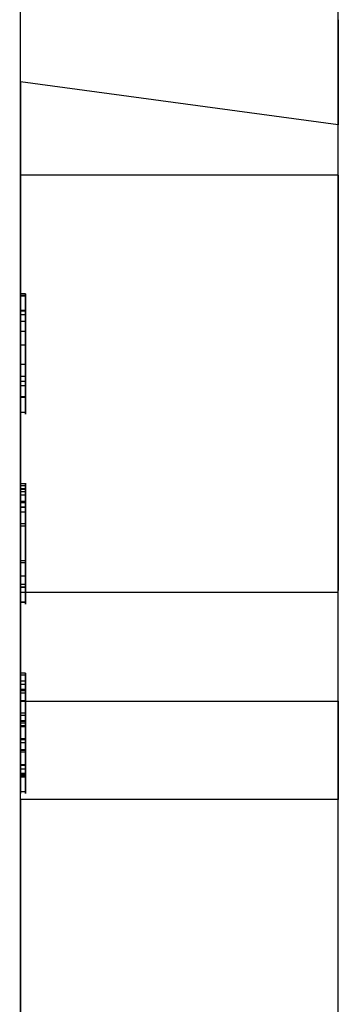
# Model space of a CAD drawing. Header units: inches. Extents: x -122 to 123, y -201 to 75.
# Tile 103 of 191: x -20.275 to -20.149, y 48.876 to 49.266. Entities that reach past the tile are written whole.
import ezdxf

# ---------------------------------------------------------------- set-up
doc = ezdxf.new("R2010")
doc.units = ezdxf.units.IN
doc.header["$MEASUREMENT"] = 0

msp = doc.modelspace()

# ---------------------------------------------------------------- linework, layer by layer
at = {"color": 7, "linetype": 'Continuous', "lineweight": 25}
for p, q in [((-20.27509, 47.72247), (-20.27509, 49.45279)), ((-20.1491, 47.72247), (-20.1491, 49.45279)), ((-20.27509, 49.24177), (-20.27509, 49.28349)), ((-20.1491, 49.26634), (-20.1491, 49.22462)), ((-20.1491, 49.22462), (-20.27509, 49.24177)), ((-20.27509, 49.24177), (-20.27509, 48.99619)), ((-20.1491, 48.99619), (-20.1491, 49.22462)), ((-20.1491, 49.2047), (-20.27509, 49.2047)), ((-20.27509, 49.20454), (-20.27509, 49.03951)), ((-20.1491, 49.2047), (-20.1491, 49.04)), ((-20.27312, 49.15766), (-20.27509, 49.15766)), ((-20.27312, 49.15696), (-20.27509, 49.15696)), ((-20.27509, 49.15692), (-20.27509, 49.15696)), ((-20.27509, 49.15695), (-20.27509, 49.15695)), ((-20.27509, 49.15695), (-20.27312, 49.15695)), ((-20.27509, 49.15695), (-20.27509, 49.11067)), ((-20.27509, 49.15695), (-20.27312, 49.15695)), ((-20.27509, 49.12304), (-20.27509, 49.15695)), ((-20.27509, 49.15695), (-20.27509, 49.12506)), ((-20.27509, 49.15695), (-20.27312, 49.15695)), ((-20.27509, 49.15695), (-20.27509, 49.15695)), ((-20.27509, 49.15695), (-20.27312, 49.15695)), ((-20.27509, 49.11067), (-20.27509, 49.15695)), ((-20.27509, 49.15695), (-20.27312, 49.15695)), ((-20.27509, 49.14939), (-20.27509, 49.15695)), ((-20.27509, 49.15695), (-20.27509, 49.13742)), ((-20.27509, 49.15695), (-20.27312, 49.15695)), ((-20.27509, 49.15695), (-20.27509, 49.15695)), ((-20.27509, 49.15695), (-20.27312, 49.15695)), ((-20.27509, 49.13742), (-20.27509, 49.15695)), ((-20.27509, 49.15692), (-20.27312, 49.15692)), ((-20.27509, 49.15692), (-20.27509, 49.11067)), ((-20.27312, 49.15692), (-20.27312, 49.15696)), ((-20.27312, 49.15695), (-20.27312, 49.15695)), ((-20.27312, 49.11067), (-20.27312, 49.15695)), ((-20.27312, 49.15695), (-20.27312, 49.12304)), ((-20.27312, 49.12506), (-20.27312, 49.15695)), ((-20.27312, 49.15695), (-20.27312, 49.15695)), ((-20.27312, 49.15695), (-20.27312, 49.11067)), ((-20.27312, 49.15695), (-20.27312, 49.14939)), ((-20.27312, 49.13742), (-20.27312, 49.15695)), ((-20.27312, 49.15695), (-20.27312, 49.15695)), ((-20.27312, 49.15695), (-20.27312, 49.13742)), ((-20.27312, 49.11067), (-20.27312, 49.15692)), ((-20.27312, 49.15107), (-20.27509, 49.15107)), ((-20.27312, 49.15095), (-20.27509, 49.15095)), ((-20.27312, 49.15075), (-20.27509, 49.15075)), ((-20.27509, 49.11067), (-20.27509, 49.14939)), ((-20.27509, 49.14939), (-20.27312, 49.14939)), ((-20.27509, 49.14939), (-20.27509, 49.14939)), ((-20.27509, 49.14939), (-20.27312, 49.14939)), ((-20.27312, 49.14663), (-20.27509, 49.14663)), ((-20.27312, 49.14939), (-20.27312, 49.11067)), ((-20.27312, 49.14939), (-20.27312, 49.14939)), ((-20.27509, 49.11067), (-20.27509, 49.14291)), ((-20.27509, 49.14291), (-20.27312, 49.14291)), ((-20.27509, 49.14291), (-20.27509, 49.11067)), ((-20.27312, 49.14291), (-20.27312, 49.11067)), ((-20.27312, 49.11067), (-20.27312, 49.14291)), ((-20.27509, 49.13742), (-20.27509, 49.11067)), ((-20.27509, 49.13742), (-20.27312, 49.13742)), ((-20.27509, 49.13742), (-20.27312, 49.13742)), ((-20.27509, 49.11067), (-20.27509, 49.13742)), ((-20.27312, 49.11067), (-20.27312, 49.13742)), ((-20.27312, 49.13742), (-20.27312, 49.11067)), ((-20.27509, 49.11067), (-20.27509, 49.12976)), ((-20.27509, 49.12976), (-20.27312, 49.12976)), ((-20.27509, 49.12976), (-20.27509, 49.11067)), ((-20.27312, 49.12976), (-20.27312, 49.11067)), ((-20.27312, 49.11067), (-20.27312, 49.12976)), ((-20.27509, 49.12506), (-20.27509, 49.12304)), ((-20.27509, 49.12506), (-20.27312, 49.12506)), ((-20.27509, 49.12304), (-20.27312, 49.12304)), ((-20.27312, 49.12304), (-20.27312, 49.12506)), ((-20.27312, 49.1212), (-20.27509, 49.1212)), ((-20.27533, 49.11667), (-20.27287, 49.11667)), ((-20.27312, 49.11675), (-20.27509, 49.11675)), ((-20.27312, 49.11675), (-20.27509, 49.11675)), ((-20.27509, 49.11067), (-20.27312, 49.11067)), ((-20.27509, 49.11067), (-20.27509, 49.11067)), ((-20.27509, 49.11067), (-20.27312, 49.11067)), ((-20.27509, 49.11067), (-20.27509, 49.11067)), ((-20.27509, 49.11067), (-20.27312, 49.11067)), ((-20.27509, 49.11067), (-20.27312, 49.11067)), ((-20.27509, 49.11067), (-20.27312, 49.11067)), ((-20.27509, 49.11067), (-20.27509, 49.11067)), ((-20.27509, 49.11067), (-20.27312, 49.11067)), ((-20.27509, 49.11067), (-20.27312, 49.11067)), ((-20.27509, 49.11067), (-20.27509, 49.11067)), ((-20.27509, 49.11067), (-20.27312, 49.11067)), ((-20.27509, 49.11067), (-20.27312, 49.11067)), ((-20.27509, 49.11067), (-20.27312, 49.11067)), ((-20.27509, 49.11067), (-20.27509, 49.11067)), ((-20.27312, 49.11067), (-20.27312, 49.11067)), ((-20.27312, 49.11067), (-20.27312, 49.11067)), ((-20.27312, 49.11067), (-20.27312, 49.11067)), ((-20.27312, 49.11067), (-20.27312, 49.11067)), ((-20.27312, 49.11067), (-20.27312, 49.11067)), ((-20.27287, 49.08237), (-20.27533, 49.08237)), ((-20.27509, 49.08166), (-20.27509, 49.04253)), ((-20.27509, 49.08166), (-20.27312, 49.08166)), ((-20.27509, 49.08166), (-20.27509, 49.08166)), ((-20.27509, 49.08166), (-20.27312, 49.08166)), ((-20.27509, 49.04253), (-20.27509, 49.08166)), ((-20.27312, 49.08033), (-20.27509, 49.08033)), ((-20.27312, 49.08002), (-20.27509, 49.08002)), ((-20.27312, 49.04253), (-20.27312, 49.08166)), ((-20.27312, 49.08166), (-20.27312, 49.08166)), ((-20.27312, 49.08166), (-20.27312, 49.04253)), ((-20.27312, 49.07918), (-20.27509, 49.07918)), ((-20.27312, 49.07787), (-20.27509, 49.07787)), ((-20.27281, 49.07535), (-20.27539, 49.07535)), ((-20.27287, 49.07505), (-20.27533, 49.07505)), ((-20.27312, 49.07475), (-20.27509, 49.07475)), ((-20.27312, 49.07313), (-20.27509, 49.07313)), ((-20.27312, 49.07299), (-20.27509, 49.07299)), ((-20.27312, 49.07106), (-20.27509, 49.07106)), ((-20.27509, 49.06643), (-20.27509, 49.06558)), ((-20.27312, 49.06643), (-20.27509, 49.06643)), ((-20.27312, 49.06558), (-20.27509, 49.06558)), ((-20.27312, 49.06643), (-20.27312, 49.06558)), ((-20.27312, 49.05185), (-20.27509, 49.05185)), ((-20.27509, 49.05185), (-20.27509, 49.05104)), ((-20.27312, 49.05104), (-20.27509, 49.05104)), ((-20.27312, 49.05185), (-20.27312, 49.05104)), ((-20.27312, 49.04573), (-20.27509, 49.04573)), ((-20.27539, 49.04137), (-20.27281, 49.04137)), ((-20.27509, 49.04253), (-20.27509, 49.03537)), ((-20.27509, 49.04253), (-20.27312, 49.04253)), ((-20.27509, 49.04253), (-20.27509, 49.04253)), ((-20.27509, 49.04253), (-20.27312, 49.04253)), ((-20.27509, 49.04253), (-20.27312, 49.04253)), ((-20.27509, 49.04253), (-20.27509, 49.04253)), ((-20.27509, 49.04253), (-20.27312, 49.04253)), ((-20.27509, 49.03537), (-20.27509, 49.04253)), ((-20.27312, 49.04129), (-20.27509, 49.04129)), ((-20.27312, 49.03537), (-20.27312, 49.04253)), ((-20.27312, 49.04253), (-20.27312, 49.04253)), ((-20.27312, 49.04253), (-20.27312, 49.04253)), ((-20.27312, 49.04253), (-20.27312, 49.03537)), ((-20.27509, 49.03934), (-20.1491, 49.03934)), ((-20.27533, 49.03537), (-20.27287, 49.03537)), ((-20.27287, 49.03537), (-20.27533, 49.03537)), ((-20.27287, 49.03537), (-20.27533, 49.03537)), ((-20.27509, 49.03537), (-20.27312, 49.03537)), ((-20.27312, 49.03537), (-20.27509, 49.03537)), ((-20.27312, 49.03537), (-20.27509, 49.03537)), ((-20.27509, 49.03537), (-20.27312, 49.03537)), ((-20.27509, 49.03537), (-20.27509, 49.03537)), ((-20.27509, 49.03537), (-20.27312, 49.03537)), ((-20.27312, 49.03537), (-20.27312, 49.03537)), ((-20.27312, 49.00731), (-20.27509, 49.00731)), ((-20.27509, 49.00659), (-20.27509, 49.00659)), ((-20.27509, 49.00659), (-20.27312, 49.00659)), ((-20.27509, 49.00659), (-20.27509, 48.96031)), ((-20.27509, 49.00659), (-20.27312, 49.00659)), ((-20.27509, 48.98825), (-20.27509, 49.00659)), ((-20.27509, 49.00659), (-20.27509, 49.00659)), ((-20.27509, 49.00659), (-20.27312, 49.00659)), ((-20.27509, 49.00659), (-20.27509, 48.96031)), ((-20.27509, 49.00659), (-20.27312, 49.00659)), ((-20.27509, 48.98825), (-20.27509, 49.00659)), ((-20.27509, 49.00659), (-20.27509, 49.00659)), ((-20.27509, 49.00659), (-20.27312, 49.00659)), ((-20.27509, 49.00659), (-20.27509, 48.96031)), ((-20.27509, 49.00659), (-20.27312, 49.00659)), ((-20.27509, 48.99941), (-20.27509, 49.00659)), ((-20.27509, 49.00659), (-20.27509, 48.96031)), ((-20.27509, 49.00659), (-20.27312, 49.00659)), ((-20.27509, 49.00659), (-20.27509, 49.00659)), ((-20.27509, 49.00659), (-20.27312, 49.00659)), ((-20.27509, 48.98757), (-20.27509, 49.00659)), ((-20.27509, 49.00659), (-20.27509, 48.98757)), ((-20.27509, 49.00659), (-20.27312, 49.00659)), ((-20.27509, 49.00659), (-20.27509, 49.00659)), ((-20.27509, 49.00659), (-20.27312, 49.00659)), ((-20.27509, 48.98615), (-20.27509, 49.00659)), ((-20.27312, 49.00659), (-20.27312, 49.00659)), ((-20.27312, 48.96031), (-20.27312, 49.00659)), ((-20.27312, 49.00659), (-20.27312, 48.98825)), ((-20.27312, 48.96031), (-20.27312, 49.00659)), ((-20.27312, 49.00659), (-20.27312, 49.00659)), ((-20.27312, 49.00659), (-20.27312, 48.98825)), ((-20.27312, 49.00659), (-20.27312, 49.00659)), ((-20.27312, 48.96031), (-20.27312, 49.00659)), ((-20.27312, 49.00659), (-20.27312, 48.99941)), ((-20.27312, 48.96031), (-20.27312, 49.00659)), ((-20.27312, 49.00659), (-20.27312, 49.00659)), ((-20.27312, 49.00659), (-20.27312, 48.98757)), ((-20.27312, 48.98757), (-20.27312, 49.00659)), ((-20.27312, 49.00659), (-20.27312, 49.00659)), ((-20.27312, 49.00659), (-20.27312, 48.98615)), ((-20.27312, 49.00412), (-20.27509, 49.00412)), ((-20.27312, 49.00281), (-20.27509, 49.00281)), ((-20.27281, 49.00029), (-20.27539, 49.00029)), ((-20.27312, 49.00071), (-20.27509, 49.00071)), ((-20.27312, 49.00059), (-20.27509, 49.00059)), ((-20.27312, 49.00039), (-20.27509, 49.00039)), ((-20.27509, 48.9994), (-20.27509, 48.99941)), ((-20.27509, 48.99941), (-20.27312, 48.99941)), ((-20.27509, 48.98645), (-20.27509, 48.9994)), ((-20.27509, 48.9994), (-20.27312, 48.9994)), ((-20.27312, 48.99941), (-20.27312, 48.9994)), ((-20.27312, 48.9994), (-20.27312, 48.98645)), ((-20.27312, 48.99627), (-20.27509, 48.99627)), ((-20.27509, 48.95714), (-20.27509, 48.99619)), ((-20.27509, 48.99619), (-20.1491, 48.99619)), ((-20.27312, 48.996), (-20.27509, 48.996)), ((-20.1491, 48.99619), (-20.1491, 48.95714)), ((-20.27509, 48.99052), (-20.27509, 48.99137)), ((-20.27312, 48.99137), (-20.27509, 48.99137)), ((-20.27312, 48.99052), (-20.27509, 48.99052)), ((-20.27312, 48.99052), (-20.27312, 48.99137)), ((-20.27312, 48.98831), (-20.27509, 48.98831)), ((-20.27312, 48.98831), (-20.27509, 48.98831)), ((-20.27509, 48.98604), (-20.27509, 48.98831)), ((-20.27509, 48.98604), (-20.27509, 48.98831)), ((-20.27509, 48.98825), (-20.27509, 48.98825)), ((-20.27509, 48.98825), (-20.27312, 48.98825)), ((-20.27509, 48.98825), (-20.27312, 48.98825)), ((-20.27509, 48.98825), (-20.27509, 48.98825)), ((-20.27509, 48.98825), (-20.27312, 48.98825)), ((-20.27509, 48.98825), (-20.27312, 48.98825)), ((-20.27509, 48.98757), (-20.27312, 48.98757)), ((-20.27509, 48.98757), (-20.27509, 48.98757)), ((-20.27509, 48.98757), (-20.27312, 48.98757)), ((-20.27509, 48.98645), (-20.27312, 48.98645)), ((-20.27509, 48.98645), (-20.27509, 48.98645)), ((-20.27509, 48.98645), (-20.27312, 48.98645)), ((-20.27509, 48.97974), (-20.27509, 48.98645)), ((-20.27509, 48.96031), (-20.27509, 48.98615)), ((-20.27509, 48.98615), (-20.27312, 48.98615)), ((-20.27312, 48.98604), (-20.27312, 48.98831)), ((-20.27312, 48.98604), (-20.27312, 48.98831)), ((-20.27312, 48.98825), (-20.27312, 48.98825)), ((-20.27312, 48.98825), (-20.27312, 48.98825)), ((-20.27312, 48.98757), (-20.27312, 48.98757)), ((-20.27312, 48.98645), (-20.27312, 48.98645)), ((-20.27312, 48.98645), (-20.27312, 48.97974)), ((-20.27312, 48.98615), (-20.27312, 48.96031)), ((-20.27509, 48.98604), (-20.27312, 48.98604)), ((-20.27509, 48.96031), (-20.27509, 48.98604)), ((-20.27509, 48.98604), (-20.27312, 48.98604)), ((-20.27509, 48.96031), (-20.27509, 48.98604)), ((-20.27312, 48.98604), (-20.27312, 48.96031)), ((-20.27312, 48.98604), (-20.27312, 48.96031)), ((-20.27312, 48.98117), (-20.27509, 48.98117)), ((-20.27312, 48.98117), (-20.27509, 48.98117)), ((-20.27509, 48.98109), (-20.27509, 48.98109)), ((-20.27509, 48.98109), (-20.27312, 48.98109)), ((-20.27509, 48.98109), (-20.27509, 48.96718)), ((-20.27509, 48.98109), (-20.27312, 48.98109)), ((-20.27509, 48.96926), (-20.27509, 48.98109)), ((-20.27509, 48.98109), (-20.27509, 48.98109)), ((-20.27509, 48.98109), (-20.27312, 48.98109)), ((-20.27509, 48.98109), (-20.27509, 48.96718)), ((-20.27509, 48.98109), (-20.27312, 48.98109)), ((-20.27509, 48.96764), (-20.27509, 48.98109)), ((-20.27312, 48.98103), (-20.27509, 48.98103)), ((-20.27509, 48.97674), (-20.27509, 48.98103)), ((-20.27509, 48.98089), (-20.27509, 48.96695)), ((-20.27509, 48.98089), (-20.27509, 48.98089)), ((-20.27509, 48.98089), (-20.27312, 48.98089)), ((-20.27509, 48.98089), (-20.27312, 48.98089)), ((-20.27509, 48.9672), (-20.27509, 48.97974)), ((-20.27509, 48.97974), (-20.27312, 48.97974)), ((-20.27509, 48.97974), (-20.27509, 48.97974)), ((-20.27509, 48.97974), (-20.27312, 48.97974)), ((-20.27312, 48.98109), (-20.27312, 48.98109)), ((-20.27312, 48.96718), (-20.27312, 48.98109)), ((-20.27312, 48.98109), (-20.27312, 48.96926)), ((-20.27312, 48.98109), (-20.27312, 48.98109)), ((-20.27312, 48.96718), (-20.27312, 48.98109)), ((-20.27312, 48.98109), (-20.27312, 48.96764)), ((-20.27312, 48.97674), (-20.27312, 48.98103)), ((-20.27312, 48.96695), (-20.27312, 48.98089)), ((-20.27312, 48.98089), (-20.27312, 48.98089)), ((-20.27312, 48.97974), (-20.27312, 48.9672)), ((-20.27312, 48.97974), (-20.27312, 48.97974)), ((-20.27312, 48.97679), (-20.27509, 48.97679)), ((-20.27509, 48.97597), (-20.27509, 48.97679)), ((-20.27509, 48.97674), (-20.27312, 48.97674)), ((-20.27509, 48.967), (-20.27509, 48.97674)), ((-20.27312, 48.97597), (-20.27509, 48.97597)), ((-20.27312, 48.97597), (-20.27312, 48.97679)), ((-20.27312, 48.97674), (-20.27312, 48.967)), ((-20.27312, 48.97084), (-20.27509, 48.97084)), ((-20.27312, 48.97066), (-20.27509, 48.97066)), ((-20.27509, 48.96926), (-20.27312, 48.96926)), ((-20.27509, 48.96762), (-20.27509, 48.96926)), ((-20.27509, 48.96718), (-20.27509, 48.96764)), ((-20.27509, 48.96764), (-20.27312, 48.96764)), ((-20.27509, 48.96718), (-20.27509, 48.96762)), ((-20.27509, 48.96762), (-20.27312, 48.96762)), ((-20.27509, 48.96719), (-20.27509, 48.9672)), ((-20.27509, 48.9672), (-20.27312, 48.9672)), ((-20.27509, 48.96719), (-20.27312, 48.96719)), ((-20.27509, 48.96612), (-20.27509, 48.96719)), ((-20.27509, 48.96718), (-20.27312, 48.96718)), ((-20.27509, 48.96718), (-20.27312, 48.96718)), ((-20.27509, 48.96695), (-20.27509, 48.967)), ((-20.27509, 48.967), (-20.27312, 48.967)), ((-20.27509, 48.96699), (-20.27312, 48.96699)), ((-20.27509, 48.96695), (-20.27312, 48.96695)), ((-20.27312, 48.96926), (-20.27312, 48.96762)), ((-20.27312, 48.96764), (-20.27312, 48.96718)), ((-20.27312, 48.96762), (-20.27312, 48.96718)), ((-20.27312, 48.9672), (-20.27312, 48.96719)), ((-20.27312, 48.96719), (-20.27312, 48.96612)), ((-20.27312, 48.967), (-20.27312, 48.96695)), ((-20.27539, 48.96631), (-20.27281, 48.96631)), ((-20.27533, 48.96631), (-20.27287, 48.96631)), ((-20.27312, 48.96639), (-20.27509, 48.96639)), ((-20.27312, 48.96639), (-20.27509, 48.96639)), ((-20.27312, 48.96623), (-20.27509, 48.96623)), ((-20.27509, 48.96612), (-20.27312, 48.96612)), ((-20.27509, 48.96031), (-20.27509, 48.96612)), ((-20.27312, 48.96612), (-20.27312, 48.96031)), ((-20.27509, 48.96031), (-20.27312, 48.96031)), ((-20.27509, 48.96031), (-20.27509, 48.96031)), ((-20.27509, 48.96031), (-20.27312, 48.96031)), ((-20.27509, 48.96031), (-20.27312, 48.96031)), ((-20.27509, 48.96031), (-20.27509, 48.96031)), ((-20.27509, 48.96031), (-20.27312, 48.96031)), ((-20.27509, 48.96031), (-20.27312, 48.96031)), ((-20.27509, 48.96031), (-20.27509, 48.96031)), ((-20.27509, 48.96031), (-20.27312, 48.96031)), ((-20.27509, 48.96031), (-20.27312, 48.96031)), ((-20.27509, 48.96031), (-20.27312, 48.96031)), ((-20.27312, 48.96031), (-20.27312, 48.96031)), ((-20.27312, 48.96031), (-20.27312, 48.96031)), ((-20.27312, 48.96031), (-20.27312, 48.96031)), ((-20.27509, 48.95714), (-20.27509, 48.86752)), ((-20.1491, 48.95714), (-20.27509, 48.95714)), ((-20.1491, 48.6804), (-20.1491, 48.95714))]:
    msp.add_line(p, q, dxfattribs=at)
for points in [[(-20.27509, 49.15766), (-20.27509, 49.15766), (-20.27509, 49.15536), (-20.27509, 49.15075)], [(-20.27509, 49.15107), (-20.27509, 49.15547), (-20.27509, 49.15766), (-20.27509, 49.15766)], [(-20.27312, 49.15766), (-20.27312, 49.15766), (-20.27312, 49.15536), (-20.27312, 49.15075)], [(-20.27312, 49.15107), (-20.27312, 49.15547), (-20.27312, 49.15766), (-20.27312, 49.15766)], [(-20.27509, 49.14663), (-20.27509, 49.14951), (-20.27509, 49.15095), (-20.27509, 49.15095)], [(-20.27312, 49.14663), (-20.27312, 49.14951), (-20.27312, 49.15095), (-20.27312, 49.15095)], [(-20.27509, 49.08033), (-20.27509, 49.07898), (-20.27509, 49.07712), (-20.27509, 49.07475)], [(-20.27312, 49.08033), (-20.27312, 49.07898), (-20.27312, 49.07712), (-20.27312, 49.07475)], [(-20.27509, 49.06643), (-20.27509, 49.07106), (-20.27509, 49.07488), (-20.27509, 49.07787)], [(-20.27312, 49.06643), (-20.27312, 49.07106), (-20.27312, 49.07488), (-20.27312, 49.07787)], [(-20.27509, 49.00731), (-20.27509, 49.00731), (-20.27509, 49.005), (-20.27509, 49.00039)], [(-20.27509, 49.00071), (-20.27509, 49.00511), (-20.27509, 49.00731), (-20.27509, 49.00731)], [(-20.27312, 49.00731), (-20.27312, 49.00731), (-20.27312, 49.005), (-20.27312, 49.00039)], [(-20.27312, 49.00071), (-20.27312, 49.00511), (-20.27312, 49.00731), (-20.27312, 49.00731)], [(-20.27509, 49.00281), (-20.27509, 48.99982), (-20.27509, 48.996), (-20.27509, 48.99137)], [(-20.27312, 49.00281), (-20.27312, 48.99982), (-20.27312, 48.996), (-20.27312, 48.99137)], [(-20.27509, 48.99627), (-20.27509, 48.99915), (-20.27509, 49.00059), (-20.27509, 49.00059)], [(-20.27312, 48.99627), (-20.27312, 48.99915), (-20.27312, 49.00059), (-20.27312, 49.00059)]]:
    msp.add_open_spline(points, degree=3, dxfattribs=at)
for points, knots in [([(-20.27509, 49.11675), (-20.27509, 49.12129), (-20.27509, 49.12696), (-20.27509, 49.13376), (-20.27509, 49.1409), (-20.27509, 49.14667), (-20.27509, 49.15107)], [0.625, 0.625, 0.625, 0.625, 0.75, 0.75, 0.75, 0.875, 0.875, 0.875, 0.875]), ([(-20.27509, 49.15095), (-20.27509, 49.15095), (-20.27509, 49.14971), (-20.27509, 49.14722), (-20.27509, 49.14473), (-20.27509, 49.14022), (-20.27509, 49.13369), (-20.27509, 49.12838), (-20.27509, 49.12421), (-20.27509, 49.1212)], [0, 0, 0, 0, 0.1428571, 0.1428571, 0.1428571, 0.2857143, 0.2857143, 0.2857143, 0.4285714, 0.4285714, 0.4285714, 0.4285714]), ([(-20.27509, 49.15075), (-20.27509, 49.14614), (-20.27509, 49.14044), (-20.27509, 49.13366), (-20.27509, 49.12692), (-20.27509, 49.12129), (-20.27509, 49.11675)], [0.125, 0.125, 0.125, 0.125, 0.25, 0.25, 0.25, 0.375, 0.375, 0.375, 0.375]), ([(-20.27312, 49.11675), (-20.27312, 49.12129), (-20.27312, 49.12696), (-20.27312, 49.13376), (-20.27312, 49.1409), (-20.27312, 49.14667), (-20.27312, 49.15107)], [0.625, 0.625, 0.625, 0.625, 0.75, 0.75, 0.75, 0.875, 0.875, 0.875, 0.875]), ([(-20.27312, 49.15095), (-20.27312, 49.15095), (-20.27312, 49.14971), (-20.27312, 49.14722), (-20.27312, 49.14473), (-20.27312, 49.14022), (-20.27312, 49.13369), (-20.27312, 49.12838), (-20.27312, 49.12421), (-20.27312, 49.1212)], [0, 0, 0, 0, 0.1428571, 0.1428571, 0.1428571, 0.2857143, 0.2857143, 0.2857143, 0.4285714, 0.4285714, 0.4285714, 0.4285714]), ([(-20.27312, 49.15075), (-20.27312, 49.14614), (-20.27312, 49.14044), (-20.27312, 49.13366), (-20.27312, 49.12692), (-20.27312, 49.12129), (-20.27312, 49.11675)], [0.125, 0.125, 0.125, 0.125, 0.25, 0.25, 0.25, 0.375, 0.375, 0.375, 0.375]), ([(-20.27509, 49.1212), (-20.27509, 49.11817), (-20.27509, 49.11667), (-20.27509, 49.11667), (-20.27509, 49.11667), (-20.27509, 49.12242), (-20.27509, 49.13393), (-20.27509, 49.13951), (-20.27509, 49.14374), (-20.27509, 49.14663)], [0.4285714, 0.4285714, 0.4285714, 0.4285714, 0.5714286, 0.5714286, 0.5714286, 0.7142857, 0.7142857, 0.7142857, 0.8571429, 0.8571429, 0.8571429, 0.8571429]), ([(-20.27312, 49.1212), (-20.27312, 49.11817), (-20.27312, 49.11667), (-20.27312, 49.11667), (-20.27312, 49.11667), (-20.27312, 49.12242), (-20.27312, 49.13393), (-20.27312, 49.13951), (-20.27312, 49.14374), (-20.27312, 49.14663)], [0.4285714, 0.4285714, 0.4285714, 0.4285714, 0.5714286, 0.5714286, 0.5714286, 0.7142857, 0.7142857, 0.7142857, 0.8571429, 0.8571429, 0.8571429, 0.8571429]), ([(-20.27509, 49.11675), (-20.27509, 49.11222), (-20.27509, 49.10996), (-20.27509, 49.10996), (-20.27509, 49.10996), (-20.27509, 49.11222), (-20.27509, 49.11675)], [0.375, 0.375, 0.375, 0.375, 0.5, 0.5, 0.5, 0.625, 0.625, 0.625, 0.625]), ([(-20.27312, 49.11675), (-20.27312, 49.11222), (-20.27312, 49.10996), (-20.27312, 49.10996), (-20.27312, 49.10996), (-20.27312, 49.11222), (-20.27312, 49.11675)], [0.375, 0.375, 0.375, 0.375, 0.5, 0.5, 0.5, 0.625, 0.625, 0.625, 0.625]), ([(-20.27509, 49.07787), (-20.27509, 49.08087), (-20.27509, 49.08237), (-20.27509, 49.08237), (-20.27509, 49.08237), (-20.27509, 49.0813), (-20.27509, 49.07918)], [0.1111111, 0.1111111, 0.1111111, 0.1111111, 0.1666667, 0.1666667, 0.1666667, 0.2222222, 0.2222222, 0.2222222, 0.2222222]), ([(-20.27509, 49.08002), (-20.27509, 49.08158), (-20.27509, 49.08237), (-20.27509, 49.08237), (-20.27509, 49.08237), (-20.27509, 49.08169), (-20.27509, 49.08033)], [0.1875, 0.1875, 0.1875, 0.1875, 0.25, 0.25, 0.25, 0.3125, 0.3125, 0.3125, 0.3125]), ([(-20.27509, 49.03537), (-20.27509, 49.03537), (-20.27509, 49.06511), (-20.27509, 49.06511), (-20.27509, 49.06913), (-20.27509, 49.07223), (-20.27509, 49.0744), (-20.27509, 49.07657), (-20.27509, 49.07844), (-20.27509, 49.08002)], [0, 0, 0, 0, 0.0625, 0.0625, 0.0625, 0.125, 0.125, 0.125, 0.1875, 0.1875, 0.1875, 0.1875]), ([(-20.27312, 49.07787), (-20.27312, 49.08087), (-20.27312, 49.08237), (-20.27312, 49.08237), (-20.27312, 49.08237), (-20.27312, 49.0813), (-20.27312, 49.07918)], [0.1111111, 0.1111111, 0.1111111, 0.1111111, 0.1666667, 0.1666667, 0.1666667, 0.2222222, 0.2222222, 0.2222222, 0.2222222]), ([(-20.27312, 49.08002), (-20.27312, 49.08158), (-20.27312, 49.08237), (-20.27312, 49.08237), (-20.27312, 49.08237), (-20.27312, 49.08169), (-20.27312, 49.08033)], [0.1875, 0.1875, 0.1875, 0.1875, 0.25, 0.25, 0.25, 0.3125, 0.3125, 0.3125, 0.3125]), ([(-20.27312, 49.03537), (-20.27312, 49.03537), (-20.27312, 49.06511), (-20.27312, 49.06511), (-20.27312, 49.06913), (-20.27312, 49.07223), (-20.27312, 49.0744), (-20.27312, 49.07657), (-20.27312, 49.07844), (-20.27312, 49.08002)], [0, 0, 0, 0, 0.0625, 0.0625, 0.0625, 0.125, 0.125, 0.125, 0.1875, 0.1875, 0.1875, 0.1875]), ([(-20.27509, 49.07918), (-20.27509, 49.07706), (-20.27509, 49.07418), (-20.27509, 49.07054), (-20.27509, 49.06689), (-20.27509, 49.06289), (-20.27509, 49.0585), (-20.27509, 49.05144), (-20.27509, 49.04571), (-20.27509, 49.04129)], [0.2222222, 0.2222222, 0.2222222, 0.2222222, 0.2777778, 0.2777778, 0.2777778, 0.3333333, 0.3333333, 0.3333333, 0.3888889, 0.3888889, 0.3888889, 0.3888889]), ([(-20.27312, 49.07918), (-20.27312, 49.07706), (-20.27312, 49.07418), (-20.27312, 49.07054), (-20.27312, 49.06689), (-20.27312, 49.06289), (-20.27312, 49.0585), (-20.27312, 49.05144), (-20.27312, 49.04571), (-20.27312, 49.04129)], [0.2222222, 0.2222222, 0.2222222, 0.2222222, 0.2777778, 0.2777778, 0.2777778, 0.3333333, 0.3333333, 0.3333333, 0.3888889, 0.3888889, 0.3888889, 0.3888889]), ([(-20.27509, 49.07106), (-20.27509, 49.07392), (-20.27509, 49.07535), (-20.27509, 49.07535), (-20.27509, 49.07535), (-20.27509, 49.07439), (-20.27509, 49.07247), (-20.27509, 49.07055), (-20.27509, 49.06825), (-20.27509, 49.06558)], [0.8333333, 0.8333333, 0.8333333, 0.8333333, 0.8888889, 0.8888889, 0.8888889, 0.9444444, 0.9444444, 0.9444444, 1, 1, 1, 1]), ([(-20.27509, 49.07313), (-20.27509, 49.07441), (-20.27509, 49.07505), (-20.27509, 49.07505), (-20.27509, 49.07505), (-20.27509, 49.07436), (-20.27509, 49.07299)], [0.6875, 0.6875, 0.6875, 0.6875, 0.75, 0.75, 0.75, 0.8125, 0.8125, 0.8125, 0.8125]), ([(-20.27509, 49.07475), (-20.27509, 49.07239), (-20.27509, 49.06938), (-20.27509, 49.06572), (-20.27509, 49.06572), (-20.27509, 49.03537), (-20.27509, 49.03537), (-20.27509, 49.03537), (-20.27509, 49.03537), (-20.27509, 49.03537), (-20.27509, 49.03537), (-20.27509, 49.06511), (-20.27509, 49.06511), (-20.27509, 49.06918), (-20.27509, 49.07185), (-20.27509, 49.07313)], [0.375, 0.375, 0.375, 0.375, 0.4375, 0.4375, 0.4375, 0.5, 0.5, 0.5, 0.5625, 0.5625, 0.5625, 0.625, 0.625, 0.625, 0.6875, 0.6875, 0.6875, 0.6875]), ([(-20.27509, 49.07299), (-20.27509, 49.07163), (-20.27509, 49.069), (-20.27509, 49.06511), (-20.27509, 49.06511), (-20.27509, 49.03537), (-20.27509, 49.03537), (-20.27509, 49.03537), (-20.27509, 49.03537), (-20.27509, 49.03537)], [0.8125, 0.8125, 0.8125, 0.8125, 0.875, 0.875, 0.875, 0.9375, 0.9375, 0.9375, 1, 1, 1, 1]), ([(-20.27312, 49.07106), (-20.27312, 49.07392), (-20.27312, 49.07535), (-20.27312, 49.07535), (-20.27312, 49.07535), (-20.27312, 49.07439), (-20.27312, 49.07247), (-20.27312, 49.07055), (-20.27312, 49.06825), (-20.27312, 49.06558)], [0.8333333, 0.8333333, 0.8333333, 0.8333333, 0.8888889, 0.8888889, 0.8888889, 0.9444444, 0.9444444, 0.9444444, 1, 1, 1, 1]), ([(-20.27312, 49.07313), (-20.27312, 49.07441), (-20.27312, 49.07505), (-20.27312, 49.07505), (-20.27312, 49.07505), (-20.27312, 49.07436), (-20.27312, 49.07299)], [0.6875, 0.6875, 0.6875, 0.6875, 0.75, 0.75, 0.75, 0.8125, 0.8125, 0.8125, 0.8125]), ([(-20.27312, 49.07475), (-20.27312, 49.07239), (-20.27312, 49.06938), (-20.27312, 49.06572), (-20.27312, 49.06572), (-20.27312, 49.03537), (-20.27312, 49.03537), (-20.27312, 49.03537), (-20.27312, 49.03537), (-20.27312, 49.03537), (-20.27312, 49.03537), (-20.27312, 49.06511), (-20.27312, 49.06511), (-20.27312, 49.06918), (-20.27312, 49.07185), (-20.27312, 49.07313)], [0.375, 0.375, 0.375, 0.375, 0.4375, 0.4375, 0.4375, 0.5, 0.5, 0.5, 0.5625, 0.5625, 0.5625, 0.625, 0.625, 0.625, 0.6875, 0.6875, 0.6875, 0.6875]), ([(-20.27312, 49.07299), (-20.27312, 49.07163), (-20.27312, 49.069), (-20.27312, 49.06511), (-20.27312, 49.06511), (-20.27312, 49.03537), (-20.27312, 49.03537), (-20.27312, 49.03537), (-20.27312, 49.03537), (-20.27312, 49.03537)], [0.8125, 0.8125, 0.8125, 0.8125, 0.875, 0.875, 0.875, 0.9375, 0.9375, 0.9375, 1, 1, 1, 1]), ([(-20.27509, 49.04573), (-20.27509, 49.04864), (-20.27509, 49.05285), (-20.27509, 49.05836), (-20.27509, 49.06397), (-20.27509, 49.0682), (-20.27509, 49.07106)], [0.7222222, 0.7222222, 0.7222222, 0.7222222, 0.7777778, 0.7777778, 0.7777778, 0.8333333, 0.8333333, 0.8333333, 0.8333333]), ([(-20.27312, 49.04573), (-20.27312, 49.04864), (-20.27312, 49.05285), (-20.27312, 49.05836), (-20.27312, 49.06397), (-20.27312, 49.0682), (-20.27312, 49.07106)], [0.7222222, 0.7222222, 0.7222222, 0.7222222, 0.7777778, 0.7777778, 0.7777778, 0.8333333, 0.8333333, 0.8333333, 0.8333333]), ([(-20.27509, 49.05185), (-20.27509, 49.04487), (-20.27509, 49.04137), (-20.27509, 49.04137), (-20.27509, 49.04137), (-20.27509, 49.04283), (-20.27509, 49.04573)], [0.6111111, 0.6111111, 0.6111111, 0.6111111, 0.6666667, 0.6666667, 0.6666667, 0.7222222, 0.7222222, 0.7222222, 0.7222222]), ([(-20.27509, 49.04129), (-20.27509, 49.03687), (-20.27509, 49.03466), (-20.27509, 49.03466), (-20.27509, 49.03466), (-20.27509, 49.03607), (-20.27509, 49.0389), (-20.27509, 49.04173), (-20.27509, 49.04577), (-20.27509, 49.05104)], [0.3888889, 0.3888889, 0.3888889, 0.3888889, 0.4444444, 0.4444444, 0.4444444, 0.5, 0.5, 0.5, 0.5555556, 0.5555556, 0.5555556, 0.5555556]), ([(-20.27312, 49.05185), (-20.27312, 49.04487), (-20.27312, 49.04137), (-20.27312, 49.04137), (-20.27312, 49.04137), (-20.27312, 49.04283), (-20.27312, 49.04573)], [0.6111111, 0.6111111, 0.6111111, 0.6111111, 0.6666667, 0.6666667, 0.6666667, 0.7222222, 0.7222222, 0.7222222, 0.7222222]), ([(-20.27312, 49.04129), (-20.27312, 49.03687), (-20.27312, 49.03466), (-20.27312, 49.03466), (-20.27312, 49.03466), (-20.27312, 49.03607), (-20.27312, 49.0389), (-20.27312, 49.04173), (-20.27312, 49.04577), (-20.27312, 49.05104)], [0.3888889, 0.3888889, 0.3888889, 0.3888889, 0.4444444, 0.4444444, 0.4444444, 0.5, 0.5, 0.5, 0.5555556, 0.5555556, 0.5555556, 0.5555556]), ([(-20.27509, 49.00412), (-20.27509, 49.00624), (-20.27509, 49.00731), (-20.27509, 49.00731), (-20.27509, 49.00731), (-20.27509, 49.00581), (-20.27509, 49.00281)], [0.7777778, 0.7777778, 0.7777778, 0.7777778, 0.8333333, 0.8333333, 0.8333333, 0.8888889, 0.8888889, 0.8888889, 0.8888889]), ([(-20.27312, 49.00412), (-20.27312, 49.00624), (-20.27312, 49.00731), (-20.27312, 49.00731), (-20.27312, 49.00731), (-20.27312, 49.00581), (-20.27312, 49.00281)], [0.7777778, 0.7777778, 0.7777778, 0.7777778, 0.8333333, 0.8333333, 0.8333333, 0.8888889, 0.8888889, 0.8888889, 0.8888889]), ([(-20.27509, 48.96623), (-20.27509, 48.97064), (-20.27509, 48.97638), (-20.27509, 48.98343), (-20.27509, 48.98782), (-20.27509, 48.99183), (-20.27509, 48.99547), (-20.27509, 48.99911), (-20.27509, 49.002), (-20.27509, 49.00412)], [0.6111111, 0.6111111, 0.6111111, 0.6111111, 0.6666667, 0.6666667, 0.6666667, 0.7222222, 0.7222222, 0.7222222, 0.7777778, 0.7777778, 0.7777778, 0.7777778]), ([(-20.27312, 48.96623), (-20.27312, 48.97064), (-20.27312, 48.97638), (-20.27312, 48.98343), (-20.27312, 48.98782), (-20.27312, 48.99183), (-20.27312, 48.99547), (-20.27312, 48.99911), (-20.27312, 49.002), (-20.27312, 49.00412)], [0.6111111, 0.6111111, 0.6111111, 0.6111111, 0.6666667, 0.6666667, 0.6666667, 0.7222222, 0.7222222, 0.7222222, 0.7777778, 0.7777778, 0.7777778, 0.7777778]), ([(-20.27509, 48.96639), (-20.27509, 48.97093), (-20.27509, 48.9766), (-20.27509, 48.9834), (-20.27509, 48.99054), (-20.27509, 48.99631), (-20.27509, 49.00071)], [0.625, 0.625, 0.625, 0.625, 0.75, 0.75, 0.75, 0.875, 0.875, 0.875, 0.875]), ([(-20.27509, 49.00059), (-20.27509, 49.00059), (-20.27509, 48.99935), (-20.27509, 48.99686), (-20.27509, 48.99437), (-20.27509, 48.98986), (-20.27509, 48.98333), (-20.27509, 48.97802), (-20.27509, 48.97385), (-20.27509, 48.97084)], [0, 0, 0, 0, 0.1428571, 0.1428571, 0.1428571, 0.2857143, 0.2857143, 0.2857143, 0.4285714, 0.4285714, 0.4285714, 0.4285714]), ([(-20.27509, 49.00039), (-20.27509, 48.99578), (-20.27509, 48.99008), (-20.27509, 48.9833), (-20.27509, 48.97656), (-20.27509, 48.97093), (-20.27509, 48.96639)], [0.125, 0.125, 0.125, 0.125, 0.25, 0.25, 0.25, 0.375, 0.375, 0.375, 0.375]), ([(-20.27509, 48.99052), (-20.27509, 48.99319), (-20.27509, 48.99548), (-20.27509, 48.9974), (-20.27509, 48.99932), (-20.27509, 49.00029), (-20.27509, 49.00029), (-20.27509, 49.00029), (-20.27509, 48.99886), (-20.27509, 48.996)], [0, 0, 0, 0, 0.0555556, 0.0555556, 0.0555556, 0.1111111, 0.1111111, 0.1111111, 0.1666667, 0.1666667, 0.1666667, 0.1666667]), ([(-20.27312, 48.96639), (-20.27312, 48.97093), (-20.27312, 48.9766), (-20.27312, 48.9834), (-20.27312, 48.99054), (-20.27312, 48.99631), (-20.27312, 49.00071)], [0.625, 0.625, 0.625, 0.625, 0.75, 0.75, 0.75, 0.875, 0.875, 0.875, 0.875]), ([(-20.27312, 49.00059), (-20.27312, 49.00059), (-20.27312, 48.99935), (-20.27312, 48.99686), (-20.27312, 48.99437), (-20.27312, 48.98986), (-20.27312, 48.98333), (-20.27312, 48.97802), (-20.27312, 48.97385), (-20.27312, 48.97084)], [0, 0, 0, 0, 0.1428571, 0.1428571, 0.1428571, 0.2857143, 0.2857143, 0.2857143, 0.4285714, 0.4285714, 0.4285714, 0.4285714]), ([(-20.27312, 49.00039), (-20.27312, 48.99578), (-20.27312, 48.99008), (-20.27312, 48.9833), (-20.27312, 48.97656), (-20.27312, 48.97093), (-20.27312, 48.96639)], [0.125, 0.125, 0.125, 0.125, 0.25, 0.25, 0.25, 0.375, 0.375, 0.375, 0.375]), ([(-20.27312, 48.99052), (-20.27312, 48.99319), (-20.27312, 48.99548), (-20.27312, 48.9974), (-20.27312, 48.99932), (-20.27312, 49.00029), (-20.27312, 49.00029), (-20.27312, 49.00029), (-20.27312, 48.99886), (-20.27312, 48.996)], [0, 0, 0, 0, 0.0555556, 0.0555556, 0.0555556, 0.1111111, 0.1111111, 0.1111111, 0.1666667, 0.1666667, 0.1666667, 0.1666667]), ([(-20.27509, 48.97084), (-20.27509, 48.96782), (-20.27509, 48.96631), (-20.27509, 48.96631), (-20.27509, 48.96631), (-20.27509, 48.97206), (-20.27509, 48.98357), (-20.27509, 48.98915), (-20.27509, 48.99338), (-20.27509, 48.99627)], [0.4285714, 0.4285714, 0.4285714, 0.4285714, 0.5714286, 0.5714286, 0.5714286, 0.7142857, 0.7142857, 0.7142857, 0.8571429, 0.8571429, 0.8571429, 0.8571429]), ([(-20.27509, 48.996), (-20.27509, 48.99314), (-20.27509, 48.98891), (-20.27509, 48.9833), (-20.27509, 48.97778), (-20.27509, 48.97357), (-20.27509, 48.97066)], [0.1666667, 0.1666667, 0.1666667, 0.1666667, 0.2222222, 0.2222222, 0.2222222, 0.2777778, 0.2777778, 0.2777778, 0.2777778]), ([(-20.27312, 48.97084), (-20.27312, 48.96782), (-20.27312, 48.96631), (-20.27312, 48.96631), (-20.27312, 48.96631), (-20.27312, 48.97206), (-20.27312, 48.98357), (-20.27312, 48.98915), (-20.27312, 48.99338), (-20.27312, 48.99627)], [0.4285714, 0.4285714, 0.4285714, 0.4285714, 0.5714286, 0.5714286, 0.5714286, 0.7142857, 0.7142857, 0.7142857, 0.8571429, 0.8571429, 0.8571429, 0.8571429]), ([(-20.27312, 48.996), (-20.27312, 48.99314), (-20.27312, 48.98891), (-20.27312, 48.9833), (-20.27312, 48.97778), (-20.27312, 48.97357), (-20.27312, 48.97066)], [0.1666667, 0.1666667, 0.1666667, 0.1666667, 0.2222222, 0.2222222, 0.2222222, 0.2777778, 0.2777778, 0.2777778, 0.2777778]), ([(-20.27509, 48.97066), (-20.27509, 48.96776), (-20.27509, 48.96631), (-20.27509, 48.96631), (-20.27509, 48.96631), (-20.27509, 48.9698), (-20.27509, 48.97679)], [0.2777778, 0.2777778, 0.2777778, 0.2777778, 0.3333333, 0.3333333, 0.3333333, 0.3888889, 0.3888889, 0.3888889, 0.3888889]), ([(-20.27509, 48.97597), (-20.27509, 48.9707), (-20.27509, 48.96666), (-20.27509, 48.96383), (-20.27509, 48.96101), (-20.27509, 48.9596), (-20.27509, 48.9596), (-20.27509, 48.9596), (-20.27509, 48.96181), (-20.27509, 48.96623)], [0.4444444, 0.4444444, 0.4444444, 0.4444444, 0.5, 0.5, 0.5, 0.5555556, 0.5555556, 0.5555556, 0.6111111, 0.6111111, 0.6111111, 0.6111111]), ([(-20.27312, 48.97066), (-20.27312, 48.96776), (-20.27312, 48.96631), (-20.27312, 48.96631), (-20.27312, 48.96631), (-20.27312, 48.9698), (-20.27312, 48.97679)], [0.2777778, 0.2777778, 0.2777778, 0.2777778, 0.3333333, 0.3333333, 0.3333333, 0.3888889, 0.3888889, 0.3888889, 0.3888889]), ([(-20.27312, 48.97597), (-20.27312, 48.9707), (-20.27312, 48.96666), (-20.27312, 48.96383), (-20.27312, 48.96101), (-20.27312, 48.9596), (-20.27312, 48.9596), (-20.27312, 48.9596), (-20.27312, 48.96181), (-20.27312, 48.96623)], [0.4444444, 0.4444444, 0.4444444, 0.4444444, 0.5, 0.5, 0.5, 0.5555556, 0.5555556, 0.5555556, 0.6111111, 0.6111111, 0.6111111, 0.6111111]), ([(-20.27509, 48.96639), (-20.27509, 48.96186), (-20.27509, 48.9596), (-20.27509, 48.9596), (-20.27509, 48.9596), (-20.27509, 48.96186), (-20.27509, 48.96639)], [0.375, 0.375, 0.375, 0.375, 0.5, 0.5, 0.5, 0.625, 0.625, 0.625, 0.625]), ([(-20.27312, 48.96639), (-20.27312, 48.96186), (-20.27312, 48.9596), (-20.27312, 48.9596), (-20.27312, 48.9596), (-20.27312, 48.96186), (-20.27312, 48.96639)], [0.375, 0.375, 0.375, 0.375, 0.5, 0.5, 0.5, 0.625, 0.625, 0.625, 0.625])]:
    msp.add_open_spline(points, degree=3, knots=knots, dxfattribs=at)

doc.saveas('drawing.dxf')
